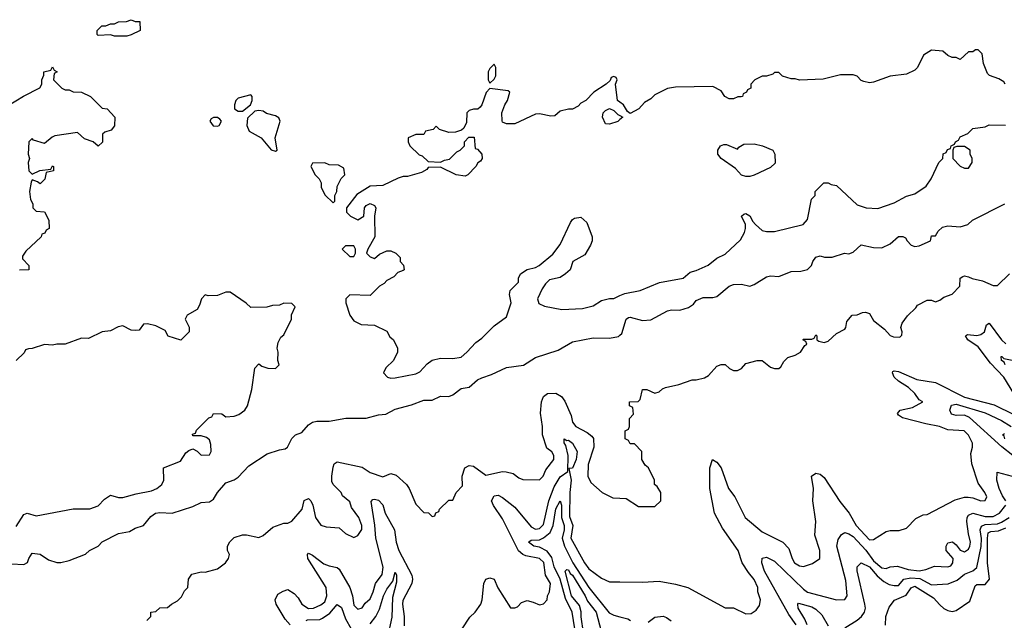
# Model space of a CAD drawing. Header units: inches. Extents: x 2671394 to 2765652, y 830470 to 955458.
# Tile 231 of 256: x 2697090 to 2701863, y 926451 to 929362. Entities that reach past the tile are written whole.
import ezdxf

# ---------------------------------------------------------------- set-up
doc = ezdxf.new("R2010")
doc.units = ezdxf.units.IN
doc.header["$MEASUREMENT"] = 0
doc.layers.add('C6992', color=7, linetype='Continuous')
doc.layers.add('C7902', color=7, linetype='Continuous')

msp = doc.modelspace()

# ---------------------------------------------------------------- linework, layer by layer
at = {"layer": 'C6992', "color": 2}
for points, elevation in [([(2697550, 929282), (2697530, 929288), (2697470, 929286), (2697466, 929290), (2697466, 929310), (2697488.4, 929331.6), (2697507.3, 929332.7), (2697530, 929342), (2697550, 929342), (2697570, 929352), (2697607.3, 929352.7), (2697630, 929362), (2697650, 929354), (2697672.7, 929352.7), (2697674, 929310), (2697630, 929288.7), (2697610, 929282)], 38), ([(2699390, 929146), (2699370, 929126), (2699362, 929110), (2699362, 929070), (2699370, 929054), (2699390, 929074), (2699398, 929090), (2699398, 929130)], 42), ([(2698210, 928998), (2698150, 928982), (2698138, 928970), (2698131.3, 928950), (2698132, 928930), (2698150, 928918), (2698170, 928918), (2698208.7, 928950), (2698218, 928970), (2698218, 928990)], 42), ([(2698250, 928922), (2698230, 928918), (2698194.8, 928885.2), (2698190.7, 928850), (2698202.5, 928822.5), (2698261, 928790), (2698310, 928731.3), (2698330, 928724.7), (2698338, 928730), (2698329.2, 928790), (2698352.7, 928870), (2698346, 928886), (2698330, 928896), (2698287.5, 928907.5), (2698270, 928919)], 42), ([(2698050, 928888.7), (2698030, 928888.7), (2698018, 928882), (2698011.3, 928870), (2698027.9, 928847.9), (2698050, 928846), (2698058, 928850), (2698068.7, 928870), (2698060.2, 928880.2)], 42), ([(2698570, 928668), (2698510, 928666), (2698502, 928650), (2698522, 928610), (2698542, 928590), (2698551.1, 928571.1), (2698552, 928550), (2698570, 928514), (2698610, 928474), (2698618, 928482), (2698618, 928510), (2698628, 928530), (2698630, 928554), (2698648.4, 928591.6), (2698666, 928610), (2698662, 928642), (2698636.4, 928656.4), (2698590, 928658)], 42), ([(2698710, 928266), (2698670, 928266), (2698654, 928250), (2698690, 928214), (2698710, 928214), (2698718, 928230), (2698718, 928250)], 42)]:
    msp.add_lwpolyline(points, close=True, dxfattribs=dict(at, elevation=elevation))
for points, elevation in [([(2697034.6, 928945.4), (2697109.1, 928990.9), (2697188.4, 929031.6), (2697198, 929050), (2697198, 929070), (2697207.3, 929092.7), (2697208, 929110), (2697242, 929118), (2697250, 929134), (2697258, 929118), (2697272, 929110), (2697258, 929102), (2697254, 929070), (2697294, 929030), (2697310, 929022), (2697330, 929022), (2697350, 929012), (2697390, 929011.3), (2697434, 928990), (2697490, 928934), (2697514, 928930), (2697552, 928890), (2697550, 928848), (2697533.7, 928826.3), (2697503.6, 928816.4), (2697492, 928808), (2697491.1, 928768.9), (2697470, 928748.7), (2697446, 928770), (2697404.7, 928784.7), (2697370, 928815.3), (2697261.4, 928798.6), (2697247.5, 928792.5), (2697210, 928762), (2697158, 928778), (2697150, 928786), (2697134, 928770), (2697132, 928710), (2697138, 928690), (2697132, 928670), (2697134, 928630), (2697150, 928614), (2697188.4, 928631.6), (2697242, 928638), (2697250, 928654), (2697254, 928650), (2697254, 928630), (2697218, 928622), (2697211.6, 928588.4), (2697190, 928566), (2697176.4, 928576.4), (2697150, 928586), (2697145.4, 928574.6), (2697138, 928530), (2697142, 928490), (2697154, 928470), (2697154, 928450), (2697170, 928434), (2697211.1, 928431.1), (2697232, 928390), (2697234, 928350), (2697218, 928342), (2697212.7, 928327.3), (2697198, 928322), (2697194, 928310), (2697119.6, 928240.4), (2697104.7, 928215.3), (2697103.6, 928203.6), (2697134, 928170), (2697134, 928150), (2697090, 928148)], 38), ([(2700000, 928962), (2699988, 928970), (2699978, 929050), (2699986, 929070), (2699982, 929082), (2699970, 929086), (2699958, 929082), (2699952.7, 929067.3), (2699934, 929050), (2699874, 929010), (2699834, 928970), (2699810, 928958), (2699796.9, 928943.1), (2699770, 928928), (2699750, 928928), (2699710, 928918), (2699684.7, 928895.3), (2699665.4, 928894.6), (2699610, 928905.2), (2699590, 928904), (2699490, 928858), (2699450, 928858), (2699430, 928866), (2699428.4, 928871.6), (2699428, 928910), (2699442, 928950), (2699455.3, 928970), (2699466, 929010), (2699458, 929018), (2699370, 929028), (2699351.1, 929008.9), (2699330.8, 928949.2), (2699322, 928938), (2699310.8, 928929.2), (2699290, 928928.7), (2699270, 928922), (2699258, 928910), (2699256.9, 928863.1), (2699243.6, 928836.4), (2699232.7, 928827.3), (2699203.6, 928816.4), (2699170, 928815.3), (2699126, 928830), (2699110, 928846), (2699094, 928830), (2699058, 928822), (2699050, 928806), (2699010, 928806), (2698974, 928790), (2698974, 928770), (2698982, 928750), (2699026.4, 928706.4), (2699042, 928702), (2699070, 928674), (2699130, 928672), (2699150, 928682), (2699173.6, 928686.4), (2699210, 928722), (2699226, 928730), (2699246, 928750), (2699246, 928770), (2699267.3, 928792.7), (2699292.7, 928792.7), (2699298, 928738), (2699310, 928734), (2699331, 928711), (2699332, 928690), (2699323.6, 928676.4), (2699311.6, 928668.4), (2699302, 928650), (2699262, 928610), (2699250, 928604), (2699206, 928610), (2699130, 928648), (2699070, 928646), (2699063.6, 928636.4), (2699038, 928622), (2698970, 928602), (2698950, 928602), (2698925.4, 928594.6), (2698850, 928558), (2698790, 928555.3), (2698725.4, 928514.6), (2698674, 928450), (2698674, 928430), (2698694, 928410), (2698730, 928392), (2698758, 928410), (2698762, 928450), (2698770, 928462), (2698790, 928471.3), (2698810, 928462), (2698816, 928450), (2698811, 928410), (2698811.3, 928310), (2698778, 928250), (2698772, 928230), (2698790, 928212), (2698810, 928204.7), (2698834.6, 928225.4), (2698870, 928242), (2698890, 928242), (2698914, 928230), (2698934, 928210), (2698934, 928190), (2698951.6, 928171.6), (2698954, 928150), (2698950, 928146), (2698923.6, 928136.4), (2698903.6, 928116.4), (2698870, 928098), (2698856.9, 928083.1), (2698834, 928070), (2698790, 928026), (2698690, 928028), (2698672, 928010), (2698672, 927990), (2698691.3, 927930), (2698710, 927902), (2698745.4, 927885.4), (2698810, 927882), (2698870, 927852), (2698885.4, 927825.4), (2698902, 927810), (2698922, 927770), (2698922, 927750), (2698902, 927710), (2698865.4, 927674.6), (2698854, 927650), (2698874, 927630), (2698890, 927624.7), (2698910, 927626), (2699010, 927646), (2699030, 927656), (2699065.6, 927694.4), (2699090, 927711.3), (2699130, 927721), (2699190, 927720.7), (2699230, 927726), (2699258, 927750), (2699302, 927798), (2699330, 927818), (2699390, 927878), (2699450, 927922), (2699473.2, 927990), (2699464, 928030), (2699468.7, 928050), (2699508, 928090), (2699508, 928110), (2699518, 928130), (2699550, 928151), (2699590, 928161), (2699609.3, 928170.7), (2699674.8, 928225.2), (2699710, 928272), (2699760.2, 928379.8), (2699770, 928394), (2699780.4, 928399.6), (2699810, 928404.7), (2699839.8, 928379.8), (2699864.7, 928310), (2699864.7, 928290), (2699858, 928270), (2699830, 928222), (2699772, 928190), (2699758, 928150), (2699736, 928130), (2699710, 928112.7), (2699658.8, 928101.2), (2699638.5, 928081.5), (2699622.5, 928057.5), (2699601, 928010), (2699607.1, 927987.1), (2699634.4, 927974.4), (2699718, 927958), (2699818, 927962), (2699870, 927976), (2699910, 928001), (2699949.1, 928010.9), (2699970, 928011.3), (2700000, 928024.6)], 42), ([(2700000, 928877.6), (2699990, 928868.7), (2699950, 928855.3), (2699930, 928858), (2699915.3, 928890), (2699918, 928910), (2699930, 928922), (2699950, 928932), (2699970, 928922), (2699990, 928902), (2700000, 928897)], 42), ([(2697073.8, 926906.2), (2697110, 926964.7), (2697126, 926970), (2697170, 926958), (2697350, 926991), (2697430, 926991), (2697470, 927006), (2697502, 927038), (2697530, 927058), (2697570, 927046), (2697590, 927046), (2697655.1, 927064.9), (2697730, 927078.8), (2697755.3, 927090), (2697779, 927110), (2697789, 927130), (2697788, 927190), (2697870, 927222), (2697896.4, 927263.6), (2697910, 927274), (2697930, 927282), (2697951.1, 927271.1), (2697970, 927252), (2698010, 927254), (2698018, 927270), (2698016.4, 927303.6), (2698010, 927326), (2697996.4, 927336.4), (2697970, 927346), (2697930, 927346), (2697927.3, 927352.7), (2697942, 927358), (2697947.3, 927372.7), (2698007.3, 927432.7), (2698022, 927438), (2698030, 927454), (2698070, 927452), (2698090, 927438), (2698130, 927440.7), (2698152.1, 927447.9), (2698182, 927470), (2698194, 927490), (2698215.3, 927570), (2698230, 927674), (2698250, 927694), (2698263.6, 927683.6), (2698292.7, 927672.7), (2698330, 927672), (2698348, 927690), (2698342, 927710), (2698344, 927750), (2698339, 927770), (2698343.1, 927796.9), (2698356.4, 927823.6), (2698370, 927834), (2698408, 927910), (2698408.4, 927931.6), (2698426, 927970), (2698410, 927986), (2698370, 927988), (2698350, 927978), (2698316.4, 927976.4), (2698288.4, 927968.4), (2698210, 927968), (2698188.4, 927988.4), (2698110, 928042), (2698090, 928042), (2698050, 928025.2), (2698004, 928024), (2697990, 928028), (2697972, 928010), (2697962, 927978), (2697950, 927958), (2697902, 927930), (2697892, 927910), (2697911.6, 927871.6), (2697912, 927850), (2697871.1, 927808.9), (2697810, 927828), (2697795.3, 927855.3), (2697750, 927878), (2697710, 927888), (2697690, 927886), (2697670, 927858), (2697650, 927855.3), (2697630, 927858), (2697590, 927879), (2697567.1, 927872.9), (2697530, 927854), (2697490, 927849), (2697423.6, 927816.4), (2697390, 927818), (2697310.9, 927789.1), (2697271.1, 927788.9), (2697250, 927784), (2697210, 927788.7), (2697150, 927768), (2697132.7, 927767.3), (2697118, 927762), (2697112.7, 927747.3), (2697074, 927710)], 42), ([(2697050, 926724.7), (2697110, 926722), (2697128.4, 926731.6), (2697134, 926750), (2697150, 926776), (2697190, 926771), (2697230, 926744.7), (2697270, 926731.3), (2697290, 926731.3), (2697330, 926741), (2697410, 926772), (2697428, 926790), (2697470, 926811.3), (2697490, 926831), (2697570, 926871.3), (2697622, 926882), (2697650, 926898), (2697690, 926911.3), (2697725.6, 926954.4), (2697749.4, 926970.6), (2697770, 926974), (2697830, 926971), (2697930, 927002), (2697970, 927022), (2698010, 927024.7), (2698030, 927038), (2698049, 927070), (2698090, 927118), (2698130, 927131.3), (2698150, 927144.7), (2698200.9, 927199.1), (2698290, 927258), (2698350, 927278), (2698378, 927282), (2698388.9, 927291.1), (2698410, 927332), (2698428, 927350), (2698458, 927362), (2698490, 927398), (2698510, 927411), (2698530, 927416), (2698590, 927416), (2698671, 927431), (2698770, 927431), (2698830, 927446.8), (2698866, 927450), (2698910, 927474.8), (2698990, 927494.8), (2699050, 927518.8), (2699090, 927518), (2699130, 927538), (2699170, 927536), (2699190, 927544.7), (2699230, 927574.8), (2699270, 927581), (2699310, 927616), (2699330, 927626.8), (2699378, 927642), (2699450, 927676), (2699532.9, 927687.1), (2699590, 927724.7), (2699700.2, 927759.8), (2699770, 927801), (2699870, 927820.7), (2699950, 927818), (2699992.9, 927827.1), (2700000, 927833.3)], 38), ([(2697706, 926450), (2697726, 926470), (2697726, 926490), (2697750, 926494), (2697770, 926512), (2697807.3, 926512.7), (2697826, 926530), (2697854.6, 926545.4), (2697874.6, 926565.4), (2697890, 926594), (2697906, 926610), (2697908.7, 926650), (2697924.7, 926675.3), (2697970, 926686), (2697990, 926684.7), (2698050, 926701), (2698088.7, 926730), (2698102, 926750), (2698108, 926770), (2698098, 926790), (2698098, 926810), (2698108.9, 926831.1), (2698130, 926852), (2698170, 926864.7), (2698190, 926864.7), (2698250, 926852), (2698270, 926862), (2698318, 926902), (2698370, 926922), (2698390, 926922), (2698410, 926931), (2698459, 926990), (2698470, 927032), (2698490, 927042), (2698502, 927030), (2698512, 927010), (2698524.7, 926950), (2698550, 926912), (2698576.4, 926903.6), (2698639.6, 926899.6), (2698670, 926872), (2698710, 926852), (2698730, 926862), (2698748.4, 926891.6), (2698748.7, 926910), (2698734, 926950), (2698698, 926998), (2698690, 927026), (2698655.3, 927055.3), (2698648.7, 927070), (2698609.3, 927109.3), (2698603.7, 927123.7), (2698602.7, 927150), (2698610, 927194), (2698615.3, 927210), (2698630, 927218.8), (2698750, 927194), (2698790, 927166.8), (2698850, 927146), (2698890, 927162), (2698915.3, 927155.3), (2698964.7, 927110), (2698978, 927090), (2699010, 927014), (2699050, 926974), (2699072.7, 926972.7), (2699090, 926954), (2699102, 926958), (2699107.3, 926972.7), (2699122, 926978), (2699126, 926990), (2699170, 927034), (2699190, 927034), (2699206, 927070), (2699236.4, 927103.6), (2699235.3, 927150), (2699248.7, 927190), (2699270, 927202), (2699290, 927198), (2699350, 927154.8), (2699430, 927172), (2699448.4, 927171.6), (2699482, 927162), (2699510, 927142), (2699530, 927134), (2699610, 927132), (2699628, 927150), (2699640.2, 927179.8), (2699679, 927230), (2699679, 927250), (2699670, 927268), (2699646, 927286), (2699624, 927350), (2699624, 927390), (2699614.8, 927454.8), (2699619.3, 927510), (2699630, 927536), (2699649.5, 927550.5), (2699690, 927551.3), (2699716.3, 927536.3), (2699733.4, 927513.4), (2699763.5, 927443.5), (2699770, 927412), (2699786.8, 927390), (2699841, 927361), (2699863.6, 927343.6), (2699871.6, 927331.6), (2699874, 927290), (2699846.4, 927206.4), (2699844.7, 927150), (2699859.6, 927119.6), (2699914, 927070), (2699965.4, 927045.4), (2700000, 927043.6)], 34), ([(2699235.3, 926410), (2699272.9, 926467.1), (2699299, 926490), (2699325.2, 926530), (2699332, 926550), (2699340.7, 926630), (2699350, 926650.7), (2699370, 926656.3), (2699390, 926650.7), (2699408.9, 926608.9), (2699470, 926511.3), (2699490, 926511.3), (2699503.1, 926516.9), (2699523.2, 926536.8), (2699550, 926546.8), (2699579.8, 926539.8), (2699610, 926526), (2699628.9, 926531.1), (2699648, 926550), (2699648.7, 926570), (2699658, 926590), (2699664, 926630), (2699639.5, 926670), (2699631.7, 926731.7), (2699610, 926751.2), (2699543.8, 926763.8), (2699529.7, 926769.7), (2699508.6, 926788.6), (2699430, 926942.9), (2699387, 927007), (2699378, 927030), (2699390, 927054.9), (2699410, 927057.1), (2699430, 927046), (2699490, 926999.1), (2699570, 926903.8), (2699590, 926893), (2699610, 926895.5), (2699630, 926916), (2699656, 927030), (2699681.5, 927098.5), (2699710, 927147), (2699747.5, 927172.5), (2699748.5, 927250), (2699738, 927298), (2699729.4, 927310.6), (2699729.2, 927330.8), (2699742.8, 927322.8), (2699750, 927324), (2699770, 927310.4), (2699792.7, 927270), (2699788, 927230), (2699770, 927189), (2699752.7, 927187.3), (2699764.4, 927130), (2699757.1, 927070), (2699754.8, 926954.8), (2699772, 926910), (2699762.6, 926850), (2699828.4, 926730), (2699850, 926700.7), (2699910, 926656), (2699950, 926638), (2700000, 926637.4)], 30), ([(2698400.9, 926430), (2698376.8, 926456.8), (2698333.6, 926530), (2698328.7, 926550), (2698342.4, 926577.6), (2698367.6, 926592.4), (2698390, 926600.7), (2698421.1, 926581.1), (2698440.9, 926560.9), (2698458.4, 926530), (2698490, 926508.9), (2698514, 926510), (2698550, 926526), (2698570, 926540.7), (2698579.7, 926570), (2698575.8, 926610), (2698487.6, 926750), (2698485.2, 926770), (2698490, 926776), (2698510, 926766.8), (2698565.3, 926725.3), (2698590, 926715.5), (2698630, 926707.7), (2698638.9, 926698.9), (2698690.5, 926610), (2698704, 926570), (2698710, 926524.7), (2698730, 926504.7), (2698750, 926512), (2698765.2, 926534.8), (2698790, 926556), (2698804.5, 926590), (2698814.5, 926630), (2698847.1, 926672.9), (2698851.8, 926708.2), (2698817.2, 926850), (2698812.7, 926912.7), (2698793.6, 927026.4), (2698802.9, 927037.1), (2698810, 927039.1), (2698830, 927032.7), (2698850.2, 927010.2), (2698862, 926970), (2698907.7, 926890), (2698914.6, 926830), (2698927.6, 926790), (2698990.8, 926670), (2698994, 926650), (2698990.6, 926630), (2698948, 926548), (2698945.5, 926530), (2698954, 926470), (2698954.8, 926425.2)], 30), ([(2699780.7, 926410), (2699768.4, 926490), (2699736.6, 926556.6), (2699709.8, 926650), (2699680.7, 926710), (2699670, 926756.2), (2699646.6, 926786.6), (2699610, 926805.4), (2699582, 926810), (2699557.2, 926830), (2699570, 926839.1), (2699610, 926842), (2699630, 926850.2), (2699662.6, 926877.4), (2699676, 926910), (2699690, 926991), (2699710, 927031), (2699716.4, 927010), (2699716.1, 926950), (2699730.2, 926910), (2699730.2, 926890), (2699720.7, 926850), (2699730.9, 926810.9), (2699772.4, 926730), (2699850, 926610.4), (2699947.9, 926487.9), (2699970, 926476.4), (2700000, 926468.5)], 26), ([(2698790, 926433.7), (2698816.8, 926470), (2698834, 926506), (2698854.3, 926570), (2698870, 926602), (2698898.6, 926641.4), (2698910, 926684.7), (2698916.3, 926670), (2698916.3, 926636.3), (2698898, 926562), (2698893.7, 926466.3), (2698873.4, 926370)], 26), ([(2699823.7, 926390), (2699812.3, 926467.7), (2699812.8, 926492.8), (2699803.3, 926523.3), (2699766, 926570), (2699735.3, 926690), (2699743.2, 926696.8), (2699750, 926695.5), (2699758.7, 926678.7), (2699770, 926670.4), (2699832.3, 926570), (2699843.4, 926543.4), (2699884.6, 926490), (2699926.7, 926330)], 22), ([(2698479, 926450), (2698486.3, 926453.7), (2698545.1, 926454.9), (2698558.9, 926461.1), (2698593.6, 926486.4), (2698630, 926528), (2698650, 926513.4), (2698670, 926459.1), (2698696.4, 926410)], 26)]:
    msp.add_lwpolyline(points, dxfattribs=dict(at, elevation=elevation))
at = {"layer": 'C7902', "color": 2}
for points, elevation in [([(2701868, 929050), (2701860.4, 929060.4), (2701836, 929076), (2701792.3, 929092.3), (2701782, 929102), (2701762, 929150), (2701756.4, 929196.4), (2701736.4, 929216.4), (2701723.6, 929216.4), (2701710, 929206), (2701690, 929206), (2701650, 929168.7), (2701630, 929178), (2701610, 929178), (2701589.1, 929189.1), (2701566, 929210), (2701510, 929214), (2701472, 929190), (2701442, 929130), (2701430, 929118), (2701390, 929098), (2701310, 929088), (2701230, 929059), (2701210, 929055.3), (2701183.1, 929063.1), (2701170, 929068), (2701150, 929088), (2701130, 929095.3), (2701070, 929094), (2700985.4, 929074.6), (2700870, 929068.7), (2700850, 929075.3), (2700830, 929075.3), (2700788.9, 929088.9), (2700770, 929106), (2700750, 929106), (2700742, 929098), (2700711.1, 929088.9), (2700690, 929088), (2700654, 929070), (2700634, 929050), (2700634, 929030), (2700618, 929022), (2700614, 929010), (2700598, 929002), (2700594, 928990), (2700588, 928988), (2700572, 928988), (2700550, 928978), (2700530, 928978), (2700509, 928989), (2700490, 929018), (2700450, 929038), (2700270, 929035.3), (2700230, 929028), (2700170, 928998), (2700150, 928978), (2700119.6, 928960.4), (2700092, 928930), (2700050, 928908), (2700036.4, 928916.4), (2700018, 928950), (2700000, 928962)], 42), ([(2700000, 928897), (2700014, 928890), (2700000, 928877.6)], 42), ([(2700000, 928024.6), (2700024.5, 928035.5), (2700098, 928050), (2700191.7, 928088.3), (2700306, 928110), (2700341.2, 928138.8), (2700370, 928146), (2700427, 928173), (2700470, 928206.8), (2700510, 928226), (2700584.7, 928295.3), (2700604, 928330), (2700609, 928350), (2700608.7, 928370), (2700589, 928410), (2700600.4, 928419.6), (2700610, 928422), (2700630, 928411.3), (2700644, 928384), (2700658, 928370), (2700690, 928341), (2700710, 928336), (2700750, 928336), (2700888, 928370), (2700910, 928394), (2700928.4, 928491.6), (2700946, 928510), (2700946, 928530), (2700988.4, 928571.6), (2701010, 928572), (2701023.6, 928563.6), (2701050, 928558), (2701150, 928464.7), (2701194, 928450), (2701250, 928447.3), (2701330, 928474.8), (2701390, 928506), (2701430, 928518), (2701484.7, 928555.3), (2701508.7, 928590), (2701546, 928670), (2701566, 928690), (2701567.3, 928712.7), (2701582, 928718), (2701587.3, 928732.7), (2701602, 928738), (2701606, 928750), (2701622, 928758), (2701626, 928770), (2701642, 928778), (2701650, 928794), (2701686, 928810), (2701710, 928834), (2701770, 928842), (2701790, 928852), (2701868.4, 928851.6)], 42), ([(2700000, 927833.3), (2700010, 927842), (2700029.5, 927910.5), (2700042, 927918), (2700050, 927921), (2700110, 927904), (2700150, 927906.8), (2700230, 927951.3), (2700250, 927956), (2700290, 927954.8), (2700332.3, 927967.7), (2700356.2, 927983.8), (2700370, 928001), (2700404.1, 928015.9), (2700450, 928016), (2700470, 928021), (2700529, 928070), (2700550, 928078.8), (2700590, 928081), (2700630, 928071), (2700650, 928078), (2700710, 928116), (2700730, 928121), (2700770, 928118), (2700830, 928141), (2700876.5, 928143.5), (2700909.1, 928150.9), (2700928.7, 928170), (2700935.3, 928190), (2700949.3, 928210.7), (2700970, 928218), (2700991.1, 928211.1), (2701028.9, 928211.1), (2701088.9, 928231.1), (2701110, 928226.8), (2701130, 928236), (2701170, 928270.8), (2701230, 928258.8), (2701270, 928256), (2701310, 928276), (2701351.1, 928311.1), (2701371.1, 928311.1), (2701384.7, 928304.7), (2701392, 928290), (2701412, 928270), (2701430, 928262.8), (2701450, 928266.8), (2701506, 928290), (2701510, 928314), (2701530, 928314), (2701543.1, 928336.9), (2701563.7, 928356.3), (2701590, 928362.8), (2701650, 928358), (2701686, 928370), (2701709.1, 928390.9), (2701866, 928470)], 38), ([(2700000, 927043.6), (2700030, 927042), (2700090, 927002), (2700170, 927002), (2700198, 927030), (2700198, 927070), (2700180.4, 927100.4), (2700168, 927110), (2700168, 927130), (2700138, 927190), (2700123.1, 927203.1), (2700106, 927230), (2700106, 927270), (2700070, 927306), (2700050, 927306), (2700042, 927322), (2700026, 927330), (2700026, 927370), (2700042, 927378), (2700046, 927390), (2700046, 927430), (2700066, 927450), (2700062, 927482), (2700046, 927490), (2700046, 927510), (2700088, 927512), (2700098, 927522), (2700109.4, 927570.6), (2700130.6, 927570.6), (2700170, 927551.3), (2700190, 927558), (2700206.3, 927573.7), (2700220.2, 927579.8), (2700285.6, 927594.4), (2700350, 927616), (2700370, 927616), (2700410, 927626), (2700430, 927638), (2700470, 927682.8), (2700490, 927691), (2700510, 927691), (2700531.1, 927671.1), (2700550, 927662), (2700570, 927662), (2700590, 927672), (2700610, 927696), (2700666, 927710), (2700690, 927710.8), (2700730, 927678), (2700750, 927671.3), (2700770, 927672), (2700780.4, 927679.6), (2700794.6, 927705.4), (2700814.6, 927725.4), (2700850, 927736), (2700875.3, 927750), (2700896.4, 927783.6), (2700906, 927790), (2700902, 927802), (2700886, 927810), (2700890, 927814), (2700930, 927814), (2700942, 927818), (2700950, 927834), (2700954, 927830), (2700954, 927810), (2700963.6, 927803.6), (2700990, 927798), (2701010, 927804.7), (2701050, 927842), (2701090, 927862), (2701095.3, 927870), (2701100.4, 927899.6), (2701126, 927930), (2701150, 927932), (2701176.4, 927943.6), (2701190, 927944.7), (2701210, 927938), (2701230, 927904.7), (2701282.8, 927862.8), (2701310, 927832), (2701325.4, 927825.4), (2701356.4, 927823.6), (2701367.3, 927832.7), (2701368, 927850), (2701362, 927870), (2701369, 927891), (2701393.6, 927926.4), (2701434.6, 927965.4), (2701442, 927978), (2701490, 928002), (2701510, 928002), (2701530, 927994), (2701550, 928002), (2701570, 928018), (2701610, 928032), (2701648, 928070), (2701648.7, 928110), (2701662, 928118), (2701670, 928121), (2701690, 928116), (2701707.3, 928107.3), (2701756.9, 928096.9), (2701810, 928074), (2701830, 928074), (2701888, 928130)], 34), ([(2701909.3, 927550), (2701860.7, 927630), (2701797.1, 927697.1), (2701735.9, 927775.9), (2701686.6, 927810), (2701675.3, 927830), (2701684.1, 927835.9), (2701730, 927832.2), (2701750, 927837.1), (2701766.6, 927850), (2701776.4, 927883.6), (2701790, 927890.8), (2701850, 927810.6), (2701870, 927790.6)], 30), ([(2701867.8, 927690), (2701862, 927702), (2701849.6, 927710), (2701848, 927730), (2701851, 927730), (2701860.5, 927720.5), (2701950, 927702.4)], 26), ([(2700000, 926637.4), (2700110, 926636), (2700190, 926640.7), (2700270, 926626.8), (2700330, 926611), (2700510, 926512), (2700550, 926512), (2700610, 926482), (2700636.4, 926483.6), (2700660.4, 926499.6), (2700676.4, 926523.6), (2700682, 926550), (2700669.1, 926589.1), (2700669, 926610), (2700650, 926648.7), (2700622.5, 926682.5), (2700592.7, 926730), (2700573.6, 926790), (2700498, 926898), (2700458.4, 926970), (2700435.6, 927090), (2700435.1, 927190), (2700449.5, 927230.5), (2700470, 927217.3), (2700490, 927190.8), (2700526, 927090), (2700556.3, 927050), (2700607.7, 926950), (2700690, 926880.7), (2700790.5, 926830.5), (2700818.5, 926798.5), (2700834.8, 926750), (2700846.8, 926730), (2700870, 926716), (2700890, 926711.3), (2700932.9, 926727.1), (2700968.4, 926751.6), (2700969, 926790), (2700944.1, 926864.1), (2700949.3, 926930), (2700934.5, 927030), (2700938, 927090), (2700929.2, 927150), (2700950, 927164), (2700970, 927159.1), (2700990, 927142.8), (2701066.8, 927026.8), (2701111.3, 926971.3), (2701146, 926910), (2701210, 926842), (2701230, 926842.8), (2701290, 926881), (2701310, 926886), (2701353.6, 926886.4), (2701390, 926898), (2701434.6, 926945.4), (2701470, 926962), (2701490, 926964.7), (2701624.7, 927035.3), (2701670, 927048.4), (2701688.3, 927048.3), (2701710, 927045.5), (2701750, 927030.8), (2701770, 927031.3), (2701778, 927050), (2701769.2, 927070), (2701736.3, 927116.3), (2701706.6, 927210), (2701700.9, 927259.1), (2701709, 927290), (2701709, 927310), (2701690, 927348.7), (2701669.1, 927369.1), (2701590, 927375.1), (2701548.7, 927390), (2701482.7, 927402.7), (2701370, 927433.2), (2701350, 927446), (2701346, 927454), (2701358, 927470), (2701418, 927482), (2701468, 927510), (2701450, 927519), (2701429.4, 927550), (2701399.3, 927579.3), (2701349.7, 927609.7), (2701330, 927629.4), (2701321.2, 927650), (2701323.2, 927656.8), (2701330, 927661), (2701350, 927657.1), (2701439, 927619), (2701530, 927604), (2701670, 927532.2), (2701814.9, 927494.9), (2701910, 927448.4)], 30), ([(2701905.1, 927250), (2701851.9, 927291.9), (2701693.9, 927433.9), (2701670, 927444.8), (2701630, 927443.1), (2701606.6, 927450), (2701599.7, 927470), (2701606.6, 927493.4), (2701630, 927498.3), (2701770, 927456.9), (2701850, 927420.2), (2701897.1, 927390)], 26), ([(2701866.6, 927330), (2701863.3, 927343.3), (2701854, 927350), (2701863.9, 927356.1)], 22), ([(2701871.3, 927030), (2701854.3, 927054.3), (2701838.3, 927090), (2701827, 927130), (2701828, 927170), (2701902, 927150)], 26), ([(2700853.6, 926430), (2700819.6, 926479.6), (2700700.4, 926690), (2700687.6, 926730), (2700690, 926752), (2700710, 926757.3), (2700750, 926737.1), (2700890, 926601.6), (2700910, 926588.4), (2701050, 926550.7), (2701090, 926551.3), (2701101.2, 926570), (2701095.1, 926644.9), (2701052, 926810), (2701057.2, 926842.8), (2701073.6, 926866.4), (2701090, 926876), (2701110, 926870.7), (2701130, 926858), (2701191.5, 926791.5), (2701230, 926739.5), (2701270, 926705.3), (2701290, 926701.6), (2701310, 926711), (2701346, 926714), (2701397.1, 926697.1), (2701450, 926690.3), (2701483, 926697), (2701525.6, 926714.4), (2701589.2, 926710.8), (2701604, 926716), (2701614, 926730), (2701615.3, 926750), (2701582, 926790), (2701580.7, 926810), (2701590, 926826.8), (2701611.8, 926831.8), (2701630, 926817.3), (2701650, 926790.7), (2701670, 926782.8), (2701690, 926796), (2701696.2, 926810), (2701699.5, 926830), (2701689.6, 926869.6), (2701682.4, 926930), (2701683.6, 926950), (2701690, 926960.7), (2701710, 926970.3), (2701770, 926954.3), (2701810, 926954.6), (2701840.7, 926970), (2701871.5, 927010)], 26), ([(2701090, 926415.5), (2701150, 926452.7), (2701171, 926469), (2701186, 926490), (2701189.7, 926510), (2701187.1, 926530), (2701149.5, 926690.5), (2701149.6, 926710.4), (2701168.7, 926730), (2701210, 926710.2), (2701246.3, 926666.3), (2701278.6, 926638.6), (2701305.3, 926625.3), (2701330, 926619.5), (2701350, 926620.5), (2701376, 926650), (2701410, 926656.8), (2701454.2, 926654.2), (2701510, 926623.1), (2701591.7, 926628.3), (2701634.5, 926645.5), (2701670, 926675.3), (2701710, 926690.4), (2701730, 926707.7), (2701750.6, 926809.4), (2701752, 926848), (2701746.4, 926890), (2701752.8, 926907.2), (2701770, 926915.6), (2701830, 926918.5), (2701850, 926926.7), (2701886.6, 926950)], 22), ([(2701287.3, 926427.3), (2701289.2, 926470), (2701304.9, 926515.1), (2701331.2, 926548.8), (2701387, 926573), (2701411.3, 926608.7), (2701430, 926617.4), (2701520.8, 926560.8), (2701550, 926526), (2701570, 926508.2), (2701590, 926498.7), (2701610, 926494), (2701630, 926499.5), (2701695.7, 926544.3), (2701722, 926618), (2701730, 926624.9), (2701770, 926625.5), (2701791.8, 926650), (2701782.4, 926730), (2701781.5, 926850), (2701785.5, 926874.5), (2701797.7, 926882.3), (2701835.3, 926884.7), (2701870, 926899.6)], 18), ([(2700907.7, 926430), (2700897.1, 926457.1), (2700864.5, 926510), (2700862, 926530), (2700865.6, 926534.4), (2700930, 926516.1), (2700950, 926506), (2700978.2, 926478.2), (2701010, 926424.4)], 22), ([(2700000, 926468.5), (2700038.4, 926458.4), (2700051, 926450)], 26), ([(2700137.6, 926442.4), (2700170, 926466), (2700210, 926470.6), (2700225.5, 926465.5), (2700248.1, 926448.1)], 26)]:
    msp.add_lwpolyline(points, dxfattribs=dict(at, elevation=elevation))
at = {"layer": 'C7902', "color": 2, "elevation": 42}
for points in [[(2700610, 928602), (2700590, 928608.7), (2700560.4, 928640.4), (2700490, 928688.7), (2700475.3, 928710), (2700475.3, 928730), (2700488, 928750), (2700503.1, 928756.9), (2700516.9, 928756.9), (2700570, 928734), (2700576.4, 928743.6), (2700601.2, 928758.8), (2700650, 928761), (2700690.6, 928750.6), (2700742, 928730), (2700751.3, 928710), (2700752.7, 928667.3), (2700730, 928646), (2700650, 928608.7), (2700630, 928602)], [(2701670, 928748), (2701632.7, 928747.3), (2701618, 928742), (2701614, 928730), (2701614, 928690), (2701650, 928652), (2701670, 928642), (2701690, 928642), (2701708, 928670), (2701708, 928690), (2701698, 928710), (2701698, 928730)]]:
    msp.add_lwpolyline(points, close=True, dxfattribs=at)

doc.saveas('drawing.dxf')
